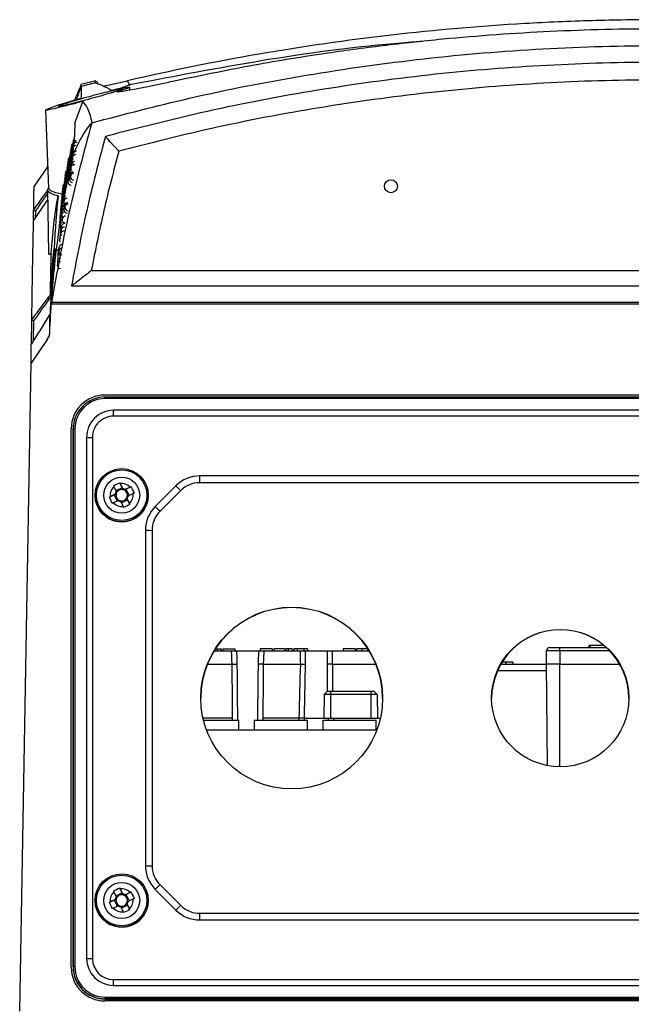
# Model space of a CAD drawing. Header units: millimetres. Extents: x 15336 to 16492, y 10123 to 11383.
# Tile 9 of 71: x 15921 to 16012, y 10389 to 10535. Entities that reach past the tile are written whole.
import ezdxf

# ---------------------------------------------------------------- set-up
doc = ezdxf.new("R2010")
doc.units = ezdxf.units.MM

msp = doc.modelspace()

# ---------------------------------------------------------------- linework, layer by layer
at = {"color": 7, "linetype": 'Continuous', "lineweight": 25}
for p, q in [((15930.03, 10525.3), (15929.98, 10525.19)), ((15932.25, 10525.98), (15930.02, 10525.42)), ((15930.08, 10525.18), (15932.04, 10525.7)), ((15932.27, 10525.89), (15932.04, 10525.7)), ((15932.61, 10525.51), (15932.42, 10525.92)), ((15937.23, 10525.01), (15937.22, 10524.98)), ((15937.22, 10524.98), (15937.23, 10524.62)), ((15937.29, 10524.63), (15937.28, 10525.05)), ((15929.11, 10519.71), (15930.31, 10522.92)), ((15924.79, 10521.66), (15925.2, 10510.05)), ((15925.09, 10513.21), (15923.08, 10510.33)), ((15925.05, 10509.88), (15925.21, 10500.29)), ((15922.99, 10505.38), (15923.01, 10506.8)), ((15923.28, 10506.65), (15923.26, 10505.62)), ((15926.16, 10501), (15926.65, 10500.8)), ((15925.84, 10497.47), (15925.69, 10494.25)), ((15931.57, 10497.79), (16100.61, 10497.79)), ((15928.63, 10495.52), (16103.55, 10495.52)), ((15925.63, 10492.87), (16106.55, 10492.87)), ((16106.52, 10493.03), (15925.66, 10493.03)), ((15922.67, 10486.92), (15922.73, 10490.48)), ((15923, 10490.32), (15922.95, 10487.37)), ((15925.04, 10487.58), (15922.62, 10484.03)), ((15925.04, 10487.58), (15925.39, 10488.1)), ((15920.94, 10387.8), (15922.62, 10484.03)), ((16098.59, 10479.31), (15933.59, 10479.31)), ((15933.64, 10478.78), (15933.64, 10479.02)), ((15933.64, 10479.02), (16098.54, 10479.02)), ((16098.54, 10478.78), (15933.64, 10478.78)), ((16097.3, 10477.04), (15934.88, 10477.04)), ((15934.88, 10476.16), (15934.88, 10477.04)), ((16097.3, 10476.16), (15934.88, 10476.16)), ((15928.59, 10394.31), (15928.59, 10474.31)), ((15928.89, 10474.27), (15928.87, 10474.25)), ((15928.87, 10474.25), (15928.87, 10394.36)), ((15928.89, 10394.38), (15928.89, 10474.27)), ((15929.14, 10474.27), (15929.14, 10394.39)), ((15930.88, 10473.03), (15930.88, 10395.63)), ((15931.74, 10473.02), (15931.74, 10395.62)), ((16084.5, 10467.3), (15947.68, 10467.3)), ((15947.68, 10466.28), (15947.68, 10467.3)), ((15934.93, 10465.71), (15935.28, 10464.98)), ((15936.14, 10465.53), (15935.22, 10465.1)), ((15935.8, 10466.28), (15936.14, 10465.53)), ((15936.21, 10465.41), (15935.87, 10466.15)), ((15936.14, 10465.53), (15936.27, 10465.26)), ((15936.49, 10465.18), (15936.76, 10465.31)), ((15937.35, 10465.61), (15936.62, 10465.27)), ((15937.48, 10465.67), (15936.76, 10465.31)), ((15937.19, 10464.4), (15936.76, 10465.31)), ((15944.14, 10465.83), (15941.07, 10462.76)), ((16084.5, 10466.28), (15947.68, 10466.28)), ((15932.14, 10464.43), (15932.14, 10464.42)), ((15934.26, 10464.16), (15934.98, 10464.47)), ((15935.13, 10464.57), (15934.4, 10464.23)), ((15934.98, 10464.47), (15935.26, 10464.6)), ((15934.98, 10464.47), (15935.41, 10463.56)), ((15936.84, 10464.03), (15936.97, 10463.75)), ((15937.25, 10463.2), (15936.91, 10463.93)), ((15937.05, 10464.33), (15937.78, 10464.68)), ((15940.04, 10464.42), (15940.04, 10464.43)), ((15944.85, 10465.11), (15941.78, 10462.04)), ((15934.83, 10463.3), (15935.57, 10463.64)), ((15935.97, 10463.49), (15936.31, 10462.76)), ((15936.05, 10463.32), (15936.97, 10463.75)), ((15937.31, 10463.06), (15936.97, 10463.75)), ((15939.61, 10459.23), (15939.61, 10409.41)), ((15940.61, 10459.21), (15940.61, 10409.4)), ((16005.5, 10442.11), (16005.49, 10441.81)), ((16005.69, 10442.11), (16005.5, 10442.11)), ((16005.69, 10442.11), (16005.69, 10441.81)), ((16007.73, 10442.11), (16005.69, 10442.11)), ((15949.84, 10441.31), (15952.41, 10441.31)), ((15949.91, 10441.42), (15949.91, 10441.31)), ((15950.03, 10441.61), (15950.27, 10441.61)), ((15950.27, 10441.61), (15950.27, 10441.31)), ((15950.27, 10441.61), (15950.88, 10441.61)), ((15950.88, 10441.61), (15950.88, 10441.31)), ((15951.13, 10441.61), (15951.13, 10441.31)), ((15951.13, 10441.61), (15952.9, 10441.61)), ((15952.9, 10441.61), (15952.9, 10441.31)), ((15953.15, 10441.31), (15956.46, 10441.31)), ((15956.68, 10441.61), (15956.68, 10441.31)), ((15958.44, 10441.61), (15956.68, 10441.61)), ((15957.2, 10441.31), (15962.61, 10441.31)), ((15958.44, 10441.61), (15958.44, 10441.31)), ((15958.67, 10441.61), (15958.67, 10441.31)), ((15960.3, 10441.61), (15958.67, 10441.61)), ((15960.3, 10441.61), (15960.3, 10441.31)), ((15960.45, 10441.61), (15960.45, 10441.31)), ((15960.81, 10441.61), (15960.45, 10441.61)), ((15960.81, 10441.61), (15960.81, 10441.31)), ((15961.42, 10441.61), (15960.81, 10441.61)), ((15961.42, 10441.61), (15961.42, 10441.31)), ((15961.68, 10441.61), (15961.68, 10441.31)), ((15962.16, 10441.61), (15961.68, 10441.61)), ((15963.15, 10441.61), (15962.16, 10441.61)), ((15962.16, 10441.61), (15962.16, 10441.31)), ((15963.15, 10441.61), (15963.15, 10441.31)), ((15963.67, 10441.61), (15963.15, 10441.61)), ((15963.35, 10441.31), (15963.35, 10439.3)), ((15963.35, 10441.31), (15966.66, 10441.31)), ((15963.67, 10441.61), (15963.67, 10441.31)), ((15966.66, 10439.32), (15966.66, 10441.31)), ((15967.4, 10441.31), (15972.84, 10441.31)), ((15968.99, 10441.61), (15968.99, 10441.31)), ((15970.75, 10441.61), (15968.99, 10441.61)), ((15970.75, 10441.61), (15970.75, 10441.31)), ((15970.97, 10441.61), (15970.97, 10441.31)), ((15971.78, 10441.61), (15971.78, 10441.31)), ((15972.61, 10441.61), (15972.61, 10441.31)), ((15999.19, 10439.31), (15999.19, 10441.31)), ((16001.19, 10441.31), (15999.19, 10441.31)), ((15999.69, 10441.81), (16001.19, 10441.81)), ((16001.19, 10441.31), (16001.19, 10441.81)), ((16001.19, 10441.81), (16008.08, 10441.81)), ((16001.19, 10441.31), (16001.19, 10439.31)), ((16008.59, 10441.31), (16001.19, 10441.31)), ((15948.83, 10439.31), (15952.49, 10439.31)), ((15957.12, 10439.31), (15962.62, 10439.31)), ((15966.68, 10435.31), (15966.66, 10439.32)), ((15967.39, 10439.31), (15967.4, 10435.31)), ((15967.39, 10439.31), (15973.85, 10439.31)), ((15992.39, 10439.31), (15999.19, 10439.31)), ((15993.16, 10439.61), (15992.75, 10439.61)), ((15993.16, 10439.61), (15993.16, 10439.31)), ((15994.2, 10439.61), (15994.2, 10439.31)), ((16001.19, 10439.31), (15999.19, 10439.31)), ((15999.32, 10424.29), (15999.19, 10439.31)), ((16001.19, 10439.31), (16010.09, 10439.31)), ((16001.19, 10424.11), (16001.19, 10439.31)), ((15999.2, 10438.33), (15991.9, 10438.33)), ((15966.17, 10434.81), (15966.11, 10431.31)), ((15966.68, 10435.31), (15966.17, 10434.81)), ((15967.11, 10434.81), (15966.17, 10434.81)), ((15966.68, 10435.31), (15967.11, 10435.31)), ((15967.11, 10435.31), (15973.11, 10435.31)), ((15967.11, 10435.31), (15967.11, 10434.81)), ((15967.11, 10434.81), (15967.11, 10431.31)), ((15973.11, 10434.81), (15967.11, 10434.81)), ((15973.11, 10435.31), (15973.11, 10434.81)), ((15973.11, 10435.31), (15973.53, 10435.31)), ((15973.11, 10434.81), (15973.11, 10431.31)), ((15974.04, 10434.81), (15973.11, 10434.81)), ((15973.53, 10435.31), (15974.04, 10434.81)), ((15974.04, 10434.81), (15974.11, 10431.31)), ((15952.55, 10431.31), (15948.18, 10431.31)), ((15948.25, 10431.01), (15949.54, 10431.01)), ((15949.54, 10431.01), (15953.49, 10431.01)), ((15952.56, 10431.01), (15952.55, 10431.31)), ((15953.49, 10429.51), (15953.49, 10431.01)), ((15955.79, 10431.01), (15955.79, 10429.51)), ((15955.79, 10431.01), (15959.74, 10431.01)), ((15957.06, 10431.31), (15957.05, 10431.01)), ((15962.41, 10431.31), (15957.06, 10431.31)), ((15959.74, 10431.01), (15963.69, 10431.01)), ((15963.19, 10431.31), (15966.11, 10431.31)), ((15963.19, 10431.31), (15963.19, 10431.01)), ((15963.69, 10429.51), (15963.69, 10431.01)), ((15965.99, 10431.01), (15965.99, 10429.51)), ((15965.99, 10431.01), (15969.94, 10431.01)), ((15966.11, 10431.31), (15967.11, 10431.31)), ((15966.83, 10431.01), (15966.83, 10431.31)), ((15967.11, 10431.31), (15973.11, 10431.31)), ((15969.94, 10431.01), (15973.89, 10431.01)), ((15973.11, 10431.31), (15974.11, 10431.31)), ((15973.89, 10429.51), (15973.89, 10431.01)), ((15974.11, 10431.31), (15974.51, 10431.31)), ((15973.96, 10429.51), (15948.72, 10429.51)), ((15934.93, 10405.52), (15935.28, 10404.79)), ((15936.14, 10405.34), (15935.22, 10404.91)), ((15935.8, 10406.09), (15936.14, 10405.34)), ((15936.21, 10405.22), (15935.87, 10405.96)), ((15936.14, 10405.34), (15936.27, 10405.06)), ((15937.35, 10405.42), (15936.62, 10405.08)), ((15937.48, 10405.48), (15936.76, 10405.12)), ((15941.07, 10405.88), (15944.14, 10402.81)), ((15941.78, 10406.57), (15944.85, 10403.5)), ((15932.14, 10404.24), (15932.14, 10404.23)), ((15934.26, 10403.97), (15934.98, 10404.28)), ((15935.13, 10404.38), (15934.4, 10404.04)), ((15934.98, 10404.28), (15935.26, 10404.41)), ((15934.98, 10404.28), (15935.41, 10403.37)), ((15936.49, 10404.99), (15936.76, 10405.12)), ((15937.19, 10404.21), (15936.76, 10405.12)), ((15937.05, 10404.14), (15937.78, 10404.49)), ((15940.04, 10404.23), (15940.04, 10404.24)), ((15934.83, 10403.11), (15935.57, 10403.45)), ((15935.97, 10403.3), (15936.31, 10402.57)), ((15936.05, 10403.13), (15936.97, 10403.56)), ((15936.84, 10403.84), (15936.97, 10403.56)), ((15937.25, 10403.01), (15936.91, 10403.74)), ((15937.31, 10402.87), (15936.97, 10403.56)), ((15947.68, 10401.34), (15947.68, 10402.33)), ((15947.68, 10402.33), (16084.5, 10402.33)), ((15947.68, 10401.34), (16084.5, 10401.34)), ((15928.89, 10394.38), (15928.87, 10394.36)), ((15934.88, 10391.62), (15934.88, 10392.48)), ((15934.88, 10392.48), (16097.3, 10392.48)), ((15934.88, 10391.62), (16097.3, 10391.62)), ((16098.59, 10389.31), (15933.59, 10389.31)), ((15933.64, 10389.63), (15933.64, 10389.89)), ((15933.64, 10389.89), (16098.54, 10389.89)), ((16098.54, 10389.63), (15933.64, 10389.63)), ((15933.64, 10389.63), (15933.64, 10389.59)), ((15933.64, 10389.59), (16098.54, 10389.59))]:
    msp.add_line(p, q, dxfattribs=at)
at = {"color": 7, "linetype": 'Continuous', "lineweight": 25, "flags": 128}
for points in [[(15936.95, 10525.98), (15937.22, 10525.41), (15937.23, 10525.37)], [(15928.78, 10515.3), (15928.79, 10515.27), (15928.8, 10515.26)], [(15925.07, 10508.32), (15924.29, 10507.15), (15922.99, 10505.21), (15922.99, 10505.21), (15922.99, 10505.21)], [(15932.14, 10464.42), (15932.19, 10463.82), (15932.51, 10462.75)], [(15952.55, 10431.31), (15952.54, 10433.32), (15952.49, 10439.31), (15952.49, 10439.31)], [(15956.32, 10431.01), (15956.38, 10437.31), (15956.4, 10439.33)], [(15932.14, 10404.23), (15932.19, 10403.63), (15932.51, 10402.56)]]:
    msp.add_lwpolyline(points, dxfattribs=at)
at = {"color": 7, "linetype": 'Continuous', "lineweight": 25}
for centre, radius in [((15976.09, 10510.32), 0.965), ((15936.09, 10464.43), 3.95), ((15936.09, 10464.43), 3.75), ((15936.09, 10464.43), 2.67), ((15961.34, 10434.3), 13.5), ((16001.24, 10434.3), 10.2), ((15936.09, 10404.24), 3.95), ((15936.09, 10404.24), 3.75), ((15936.09, 10404.24), 2.67)]:
    msp.add_circle(centre, radius, dxfattribs=at)
for centre, radius, start, end in [((15929.1, 10516.21), 0.5, 124.249, 194.8873), ((15929.24, 10516.13), 0.5, 123.1923, 196.6995), ((15929.31, 10516.56), 0.5, 90, 196.1026), ((15929.39, 10516.98), 0.5, 136.3314, 195.5018), ((15929.42, 10516.35), 0.5, 90, 198.0262), ((15928.9, 10514.98), 0.5, 124.7189, 197.2136), ((15928.96, 10515.4), 0.5, 124.9113, 196.0518), ((15929.02, 10514.8), 0.5, 118.8541, 198.4684), ((15929.03, 10515.81), 0.5, 124.6749, 195.4713), ((15929.09, 10515.25), 0.5, 120.8342, 197.8823), ((15929.17, 10515.69), 0.5, 124.9052, 197.2927), ((15929.19, 10514.96), 0.5, 101.3178, 199.0363), ((15929.26, 10514.51), 0.5, 90, 201.8699), ((15929.34, 10515.01), 0.5, 90, 201.2687), ((15929.35, 10515.89), 0.5, 90, 187.1072), ((15928.51, 10513.4), 0.5, 126.5804, 197.1463), ((15928.57, 10513.81), 0.5, 125.9089, 196.5927), ((15928.63, 10514.21), 0.5, 125.466, 196.0364), ((15928.64, 10513.25), 0.5, 121.7857, 199.0379), ((15928.71, 10513.69), 0.5, 123.1873, 198.3412), ((15928.77, 10514.13), 0.5, 124.1239, 197.7735), ((15928.81, 10513.43), 0.5, 120.4969, 201.2355), ((15928.83, 10514.56), 0.5, 124.6817, 196.7722), ((15928.88, 10513.89), 0.5, 119.177, 199.6307), ((15928.95, 10514.35), 0.5, 117.8109, 199.0512), ((15928.97, 10513.51), 0.5, 150.1188, 201.5946), ((15929.04, 10514), 0.5, 122.7616, 199.9471), ((15929.1, 10513.49), 0.5, 90, 202.3204), ((15929.12, 10514.48), 0.5, 140.174, 200.4188), ((15929.18, 10514.01), 0.5, 133.7154, 263.2522), ((15928.16, 10511.81), 0.5, 127.4915, 197.6502), ((15928.2, 10512.21), 0.5, 127.0182, 197.1198), ((15928.29, 10511.69), 0.5, 124.5439, 199.3352), ((15928.34, 10512.13), 0.5, 125.4536, 198.7916), ((15928.4, 10512.56), 0.5, 125.9843, 198.2457), ((15928.46, 10512.98), 0.5, 126.2042, 197.6973), ((15928.46, 10511.89), 0.5, 120.6074, 200.5839), ((15928.52, 10512.35), 0.5, 119.2532, 200.0272), ((15928.58, 10512.8), 0.5, 119.8085, 199.468), ((15928.61, 10512), 0.5, 124.1923, 201.9191), ((15928.68, 10512.48), 0.5, 130.7291, 201.3512), ((15928.75, 10512.96), 0.5, 125.3856, 199.7667), ((15928.75, 10512.01), 0.5, 126.6027, 202.9654), ((15928.82, 10512.51), 0.5, 126.4499, 202.7582), ((15928.87, 10511.92), 0.5, 90, 204.8274), ((15928.89, 10513.01), 0.5, 125.1127, 165.9545), ((15928.95, 10512.45), 0.5, 128.6229, 204.2421), ((15928.97, 10511.74), 0.5, 90, 264.2509), ((15929.02, 10512.98), 0.5, 90, 203.6538), ((15928.01, 10510.56), 0.5, 127.6837, 199.2294), ((15928.06, 10510.98), 0.5, 127.8605, 198.7049), ((15928.11, 10511.4), 0.5, 127.7828, 198.1785), ((15928.13, 10510.35), 0.5, 120.8356, 200.9526), ((15928.18, 10510.8), 0.5, 121.2052, 200.4156), ((15928.24, 10511.25), 0.5, 123.1663, 199.8765), ((15928.28, 10510.48), 0.5, 132.7832, 202.2392), ((15928.34, 10510.96), 0.5, 124.3574, 200.6108), ((15928.4, 10511.43), 0.5, 121.9403, 202.0519), ((15928.55, 10511.51), 0.5, 146.2097, 203.108), ((15928.61, 10510.98), 0.5, 90, 264.7349), ((15928.68, 10511.49), 0.5, 128.1116, 203.9104), ((15928.8, 10511.39), 0.5, 130.1028, 264.4708), ((15927.7, 10508.98), 0.5, 129.9122, 199.6503), ((15927.74, 10509.4), 0.5, 129.7759, 199.1468), ((15927.78, 10509.81), 0.5, 129.4325, 198.642), ((15927.82, 10508.8), 0.5, 123.0787, 202.2118), ((15927.83, 10510.21), 0.5, 128.9134, 198.1359), ((15927.87, 10509.25), 0.5, 125.0038, 200.7922), ((15927.91, 10509.69), 0.5, 126.3365, 200.273), ((15927.96, 10510.13), 0.5, 127.199, 199.7521), ((15927.97, 10508.96), 0.5, 130.4786, 201.5794), ((15928.02, 10509.43), 0.5, 124.1735, 202.9902), ((15928.08, 10509.89), 0.5, 122.2027, 201.4875), ((15928.17, 10509.51), 0.5, 154.3243, 202.9027), ((15928.22, 10510), 0.5, 126.2704, 195.946), ((15927.58, 10507.69), 0.5, 128.5973, 201.1531), ((15927.62, 10508.13), 0.5, 129.3858, 200.6534), ((15927.66, 10508.56), 0.5, 129.8002, 200.1524), ((15927.69, 10507.43), 0.5, 125.2598, 202.8536), ((15927.73, 10507.89), 0.5, 123.9269, 202.3404), ((15927.78, 10508.35), 0.5, 122.5557, 201.8258), ((15927.82, 10507.51), 0.5, 152.198, 204.135), ((15927.87, 10508), 0.5, 127.2725, 198.8217), ((15927.92, 10508.48), 0.5, 135.1459, 203.0811), ((15928, 10508.01), 0.5, 90, 223.7507), ((15928.05, 10508.51), 0.5, 128.9254, 204.4159), ((15928.05, 10507.39), 0.5, 90, 207.271), ((15927.42, 10505.89), 0.5, 125.7886, 203.1414), ((15927.46, 10506.35), 0.5, 124.4103, 202.6458), ((15927.5, 10506.8), 0.5, 125.4792, 202.1493), ((15927.54, 10507.25), 0.5, 127.3383, 201.6518), ((15927.55, 10506), 0.5, 147.8789, 204.3854), ((15927.6, 10506.48), 0.5, 127.8161, 203.4579), ((15927.64, 10506.96), 0.5, 131.0779, 202.6839), ((15927.67, 10506.01), 0.5, 90, 223.9668), ((15927.72, 10506.51), 0.5, 115.0166, 205.1828), ((15927.77, 10507.01), 0.5, 114.9016, 204.6596), ((15928, 10506.84), 0.5, 133.567, 266.5412), ((15928.15, 10507.18), 0.5, 90, 266.2698), ((15927.31, 10504.48), 0.5, 129.7167, 204.6229), ((15927.35, 10504.96), 0.5, 128.4404, 204.1299), ((15927.39, 10505.43), 0.5, 131.1245, 203.6361), ((15927.43, 10504.51), 0.5, 117.7489, 222.4867), ((15927.47, 10505.01), 0.5, 117.5445, 205.4009), ((15927.51, 10505.51), 0.5, 130.2326, 204.8937), ((15927.63, 10504.3), 0.5, 90, 208.687), ((15927.73, 10505.39), 0.5, 90, 267.2397), ((15927.27, 10504), 0.5, 130.9613, 184.3296), ((15927.44, 10503.39), 0.5, 136.4076, 208.2961), ((15927.49, 10503.92), 0.5, 135.5653, 207.7799), ((15927.53, 10503.18), 0.5, 90, 209.7422), ((15927.58, 10503.74), 0.5, 90, 209.2151), ((15927.36, 10502.3), 0.5, 137.9264, 209.3259), ((15927.4, 10502.84), 0.5, 137.1965, 208.8114), ((15927.11, 10500.3), 0.5, 140.1163, 209.9297), ((15927.15, 10500.84), 0.5, 139.3224, 209.4288), ((15927.23, 10500.62), 0.5, 90, 269.0446), ((15927.27, 10501.18), 0.5, 90, 210.3531), ((15927.01, 10498.62), 0.5, 90, 269.8987), ((15927.04, 10499.18), 0.5, 90, 210.9305), ((15927.08, 10499.74), 0.5, 107.4655, 210.4302), ((15925.49, 10493.69), 0.304, 166.904, 222.2242), ((15933.59, 10474.31), 5, 90, 180), ((15933.64, 10474.25), 4.77, 89.9956, 179.9956), ((15933.64, 10474.27), 4.75, 89.9956, 179.9956), ((15933.64, 10474.27), 4.5, 89.9956, 179.9956), ((15934.88, 10473.03), 4.01, 89.9956, 179.9956), ((15934.88, 10473.02), 3.14, 89.9956, 179.9956), ((15929.08, 10470.54), 3.73, 89.0632, 92.9019), ((15931.65, 10506.64), 33.62, 268.6847, 270.1607), ((15947.68, 10462.3), 5, 89.9992, 134.9946), ((15936.09, 10464.45), 1.71, 132.619, 187.5284), ((15936.09, 10464.45), 1.71, 42.6306, 97.528), ((15936.09, 10464.45), 0.969, 57.1731, 82.9855), ((15959.66, 10480.27), 21.2, 222.9375, 225.6742), ((15947.68, 10462.28), 4, 89.9992, 134.9946), ((15936.09, 10464.42), 3.95, 205.0803, 359.9924), ((15936.09, 10464.45), 0.969, 147.1645, 172.9829), ((15936.09, 10464.42), 0.851, 167.8355, 242.3242), ((15936.09, 10464.42), 0.851, 152.3139, 167.8335), ((15936.09, 10464.42), 0.851, 77.8353, 152.311), ((15936.09, 10464.42), 0.851, 257.8353, 332.311), ((15936.09, 10464.42), 0.851, 62.3213, 77.8373), ((15936.09, 10464.42), 0.851, 347.8355, 62.3242), ((15936.09, 10464.42), 0.851, 332.3139, 347.8335), ((15936.09, 10464.45), 0.969, 327.1645, 352.9829), ((15936.09, 10464.45), 1.71, 312.619, 7.5284), ((15936.09, 10464.45), 1.71, 222.6306, 277.528), ((15936.09, 10464.45), 0.969, 237.1731, 262.9855), ((15936.09, 10464.42), 0.851, 242.3213, 257.8373), ((15944.61, 10459.23), 5, 134.9946, 179.9992), ((15956.59, 10477.2), 21.2, 222.9375, 225.6742), ((15944.61, 10459.21), 4, 134.9946, 179.9992), ((15940.36, 10473.55), 14.34, 267.0017, 270.9986), ((15961.34, 10434.24), 13.5, 0.0065, 179.9935), ((16001.24, 10434.24), 10.2, 0.0065, 179.9935), ((15999.69, 10441.31), 0.5, 90, 180), ((15944.61, 10409.41), 5, 180.0008, 225.0054), ((15940.36, 10423.73), 14.34, 267.0017, 270.9986), ((15944.61, 10409.4), 4, 180.0008, 225.0054), ((15936.09, 10404.26), 1.71, 132.619, 187.5284), ((15936.09, 10404.26), 1.71, 42.6306, 97.528), ((15927.92, 10420.08), 19.35, 312.8176, 315.7417), ((15936.09, 10404.23), 3.95, 205.0803, 359.9924), ((15936.09, 10404.26), 0.969, 147.1645, 172.9829), ((15936.09, 10404.23), 0.851, 167.8355, 242.3242), ((15936.09, 10404.23), 0.851, 152.3139, 167.8335), ((15936.09, 10404.23), 0.851, 77.8353, 152.311), ((15936.09, 10404.26), 0.969, 57.1731, 82.9855), ((15936.09, 10404.23), 0.851, 62.3213, 77.8373), ((15936.09, 10404.23), 0.851, 347.8355, 62.3242), ((15936.09, 10404.23), 0.851, 332.3139, 347.8335), ((15936.09, 10404.26), 0.969, 327.1645, 352.9829), ((15936.09, 10404.26), 1.71, 312.619, 7.5284), ((15936.09, 10404.26), 1.71, 222.6306, 277.528), ((15936.09, 10404.26), 0.969, 237.1731, 262.9855), ((15936.09, 10404.23), 0.851, 242.3213, 257.8373), ((15936.09, 10404.23), 0.851, 257.8353, 332.311), ((15930.99, 10417.01), 19.35, 312.8176, 315.7417), ((15947.68, 10406.34), 5, 225.0054, 270.0008), ((15947.68, 10406.33), 4, 225.0054, 270.0008), ((15934.88, 10395.63), 4.01, 180.0044, 270.0044), ((15931.65, 10429.24), 33.62, 268.6847, 270.1607), ((15934.88, 10395.62), 3.14, 180.0044, 270.0044), ((15933.59, 10394.31), 5, 180, 270), ((15933.64, 10394.36), 4.77, 180.0044, 270.0044), ((15929.08, 10390.65), 3.73, 89.0632, 92.9019), ((15933.64, 10394.38), 4.75, 180.0044, 270.0044), ((15933.64, 10394.39), 4.5, 180.0044, 270.0044)]:
    msp.add_arc(centre, radius, start, end, dxfattribs=at)
for centre, major_axis, start_param, end_param in [((15965.01, 10485.24), (0, 164.23), 1.841541, 1.854203), ((15965.01, 10485.24), (0, 164.23), 4.428983, 4.441644), ((15965.01, 10143.83), (0, 334.93), 0.490252, 0.538691), ((15965.01, 10143.83), (0, 334.93), 0.538691, 0.538792), ((15965.01, 10398.72), (0, 174.89), 1.383255, 1.385102), ((15965.01, 10398.72), (0, 174.89), 4.898083, 4.899829)]:
    msp.add_ellipse(centre, major_axis=major_axis, ratio=0.015117, start_param=start_param, end_param=end_param, dxfattribs=at)
for points, knots in [([(16095.23, 10525.98), (16082.29, 10528.99), (16069.18, 10531.26), (16052.6, 10533.16), (16049.28, 10533.5), (16042.63, 10534.06), (16039.31, 10534.3), (16029.32, 10534.87), (16022.66, 10535.06), (16012.64, 10535.05), (16009.3, 10535.01), (16002.62, 10534.81), (15999.29, 10534.67), (15989.32, 10534.09), (15982.71, 10533.52), (15962.94, 10531.25), (15949.89, 10528.99), (15936.95, 10525.98)], [0, 0, 0, 0, 0.25, 0.25, 0.3125, 0.3125, 0.375, 0.375, 0.5, 0.5, 0.5625, 0.5625, 0.625, 0.625, 0.75, 0.75, 1, 1, 1, 1]), ([(15944.14, 10526.03), (15947.77, 10526.78), (15955.03, 10528.28), (15965.31, 10529.97), (15974.88, 10531.27), (15986.08, 10532.49), (15999.77, 10533.47), (16015.11, 10533.85), (16029.62, 10533.56), (16043.24, 10532.75), (16055.8, 10531.48), (16067.3, 10529.9), (16077.76, 10528.16), (16084.61, 10526.74), (16088.04, 10526.03)], [0, 0, 0, 0, 0.077845, 0.155581, 0.21674, 0.278101, 0.38828, 0.498921, 0.592598, 0.685919, 0.779331, 0.852932, 0.926551, 1, 1, 1, 1]), ([(15931.63, 10519.74), (15936.46, 10521.01), (15946.98, 10523.76), (15963.46, 10526.96), (15980.98, 10529.42), (15998.62, 10530.89), (16016.41, 10531.38), (16034.29, 10530.86), (16052.21, 10529.32), (16069.26, 10526.86), (16085.39, 10523.71), (16095.5, 10521.07), (16100.55, 10519.74)], [0, 0, 0, 0, 0.087478, 0.190844, 0.294372, 0.3979, 0.501266, 0.606402, 0.711624, 0.816761, 0.90838, 1, 1, 1, 1]), ([(15937.62, 10525.49), (15944.08, 10526.72), (15956.98, 10529.18), (15971.4, 10531.18), (15979.34, 10531.76), (15980.73, 10531.87)], [0, 0, 0, 0, 0.453347, 0.904172, 1, 1, 1, 1]), ([(16098.52, 10517.72), (16093.12, 10519.1), (16082.33, 10521.86), (16065.89, 10524.89), (16049.32, 10527.11), (16032.65, 10528.44), (16015.96, 10528.87), (15999.28, 10528.42), (15982.67, 10527.09), (15966.17, 10524.87), (15949.79, 10521.84), (15939.04, 10519.09), (15933.66, 10517.72)], [0, 0, 0, 0, 0.100195, 0.200323, 0.300578, 0.400706, 0.500905, 0.600775, 0.70057, 0.800462, 0.900199, 1, 1, 1, 1]), ([(15930.04, 10525.17), (15930.04, 10525.24), (15930.04, 10525.4), (15930.04, 10525.37), (15930.04, 10525.36)], [0, 0, 0, 0, 0.442735, 1, 1, 1, 1]), ([(15932.04, 10525.7), (15932.4, 10525.6), (15933.11, 10525.4), (15934.1, 10524.84), (15934.6, 10524.56)], [0, 0, 0, 0, 0.499952, 1, 1, 1, 1]), ([(15933.39, 10525.2), (15933.56, 10525.23), (15933.97, 10525.31), (15935.15, 10525.57), (15936.25, 10525.82), (15936.85, 10525.96), (15936.95, 10525.98)], [0, 0, 0, 0, 0.2499931, 0.6039129, 0.9335072, 1, 1, 1, 1]), ([(15934.5, 10524.61), (15934.87, 10524.67), (15935.66, 10524.81), (15936.68, 10525.17), (15937.23, 10525.37)], [0, 0, 0, 0, 0.460635, 1, 1, 1, 1]), ([(15935.41, 10524.36), (15935.46, 10524.36), (15935.69, 10524.38), (15936.24, 10524.45), (15937.25, 10524.61), (15938.56, 10524.86), (15940.18, 10525.18), (15942.05, 10525.57), (15943.44, 10525.87), (15944.14, 10526.03)], [0, 0, 0, 0, 0.041925, 0.201201, 0.361567, 0.521667, 0.680825, 0.839859, 1, 1, 1, 1]), ([(16096.52, 10515.55), (16091.27, 10516.87), (16080.77, 10519.51), (16064.77, 10522.42), (16048.62, 10524.55), (16032.35, 10525.83), (16016.05, 10526.25), (15999.78, 10525.82), (15983.57, 10524.55), (15967.45, 10522.42), (15951.44, 10519.52), (15940.92, 10516.87), (15935.66, 10515.55)], [0, 0, 0, 0, 0.099829, 0.199607, 0.299759, 0.400031, 0.500377, 0.600255, 0.700059, 0.80006, 0.900007, 1, 1, 1, 1]), ([(15937.23, 10525.37), (15937.27, 10525.39), (15937.36, 10525.42), (15937.49, 10525.46), (15937.57, 10525.48), (15937.62, 10525.49)], [0, 0, 0, 0, 0.338607, 0.671471, 1, 1, 1, 1]), ([(15926.69, 10522.2), (15926.76, 10522.24), (15926.9, 10522.32), (15927.71, 10522.61), (15928.9, 10522.99), (15930.41, 10523.43), (15932.08, 10523.89), (15933.68, 10524.29), (15935, 10524.59), (15935.8, 10524.74), (15936.01, 10524.76), (15936.09, 10524.77)], [0, 0, 0, 0, 0.109106, 0.219806, 0.334304, 0.453163, 0.574972, 0.696873, 0.81601, 0.931035, 1, 1, 1, 1]), ([(15936.12, 10524.73), (15936.13, 10524.73), (15936.18, 10524.71), (15935.73, 10524.55), (15934.83, 10524.26), (15933.51, 10523.88), (15931.94, 10523.44), (15930.28, 10522.99), (15928.74, 10522.59), (15927.54, 10522.31), (15926.81, 10522.16), (15926.75, 10522.19), (15926.72, 10522.2)], [0, 0, 0, 0, 0.038868, 0.142108, 0.246927, 0.354914, 0.466326, 0.580077, 0.693852, 0.804986, 0.911934, 1, 1, 1, 1]), ([(15929.97, 10525.17), (15929.9, 10525.02), (15929.68, 10524.55), (15929.38, 10523.85), (15929.16, 10523.33), (15929.07, 10523.11)], [0, 0, 0, 0, 0.203584, 0.652278, 1, 1, 1, 1]), ([(15930.08, 10525.18), (15930.07, 10525.15), (15929.8, 10524.49), (15929.57, 10523.82), (15929.36, 10523.19)], [0, 0, 0, 0, 0.058379, 1, 1, 1, 1]), ([(15930.08, 10525.18), (15930.08, 10524.99), (15930.07, 10524.6), (15930.05, 10523.79), (15930.04, 10523.39)], [0, 0, 0, 0, 0.499957, 1, 1, 1, 1]), ([(15934.6, 10524.56), (15934.93, 10524.63), (15935.56, 10524.78), (15936.3, 10524.92), (15936.63, 10524.98), (15936.8, 10525.01)], [0, 0, 0, 0, 0.363614, 0.676402, 1, 1, 1, 1]), ([(15937.22, 10524.98), (15937.14, 10524.94), (15936.99, 10524.87), (15936.43, 10524.67), (15935.81, 10524.48), (15935.41, 10524.36)], [0, 0, 0, 0, 0.3077924, 0.560105, 1, 1, 1, 1]), ([(15936.8, 10525.01), (15936.9, 10525.02), (15937.1, 10525.05), (15937.19, 10525.05), (15937.24, 10525.05)], [0, 0, 0, 0, 0.4999993, 1, 1, 1, 1]), ([(15930.31, 10522.92), (15929.73, 10522.77), (15928.43, 10522.42), (15926.69, 10521.98), (15925.37, 10521.68), (15924.73, 10521.59), (15924.81, 10521.7), (15925.54, 10522), (15926.87, 10522.45), (15928.46, 10522.94), (15929.59, 10523.26), (15930.04, 10523.39)], [0, 0, 0, 0, 0.100183, 0.224394, 0.344765, 0.460526, 0.57329, 0.686069, 0.801742, 0.921862, 1, 1, 1, 1]), ([(15930.31, 10522.92), (15930.55, 10522.59), (15930.97, 10522.01), (15931.42, 10520.92), (15931.57, 10520.13), (15931.63, 10519.74)], [0, 0, 0, 0, 0.405382, 0.706155, 1, 1, 1, 1]), ([(15931.63, 10519.74), (15930.46, 10515.35), (15928.1, 10506.52), (15926.47, 10497.54), (15925.66, 10493.03)], [0, 0, 0, 0, 0.498668, 1, 1, 1, 1]), ([(15928.71, 10514.6), (15929.07, 10515.44), (15929.8, 10517.14), (15930.92, 10518.82), (15931.58, 10519.67), (15931.63, 10519.74)], [0, 0, 0, 0, 0.474593, 0.956165, 1, 1, 1, 1]), ([(15929.11, 10519.71), (15929.11, 10519.05), (15929.11, 10517.71), (15928.85, 10515.64), (15928.71, 10514.6)], [0, 0, 0, 0, 0.499933, 1, 1, 1, 1]), ([(15933.66, 10517.72), (15932.7, 10514.05), (15930.76, 10506.71), (15929.34, 10499.25), (15928.63, 10495.52)], [0, 0, 0, 0, 0.5000317, 1, 1, 1, 1]), ([(15933.66, 10517.72), (15933.68, 10517.7), (15933.75, 10517.6), (15934.04, 10517.27), (15934.33, 10516.95), (15934.51, 10516.76), (15934.51, 10516.76), (15934.54, 10516.73), (15934.71, 10516.55), (15934.98, 10516.26), (15935.34, 10515.88), (15935.55, 10515.66), (15935.66, 10515.55)], [0, 0, 0, 0, 0.054667, 0.250576, 0.500566, 0.500875, 0.503203, 0.509581, 0.533516, 0.748609, 0.874157, 1, 1, 1, 1]), ([(15935.66, 10515.55), (15934.89, 10512.61), (15933.36, 10506.73), (15932.17, 10500.77), (15931.57, 10497.79)], [0, 0, 0, 0, 0.500021, 1, 1, 1, 1]), ([(15928.71, 10514.6), (15928.37, 10512.96), (15927.67, 10509.69), (15926.83, 10504.58), (15926.14, 10499.38), (15925.84, 10495.88), (15925.69, 10494.13)], [0, 0, 0, 0, 0.250281, 0.500032, 0.750265, 1, 1, 1, 1]), ([(15923.01, 10506.8), (15923.45, 10507.4), (15924.14, 10508.37), (15924.8, 10509.28), (15925.05, 10509.62)], [0, 0, 0, 0, 0.618787, 1, 1, 1, 1]), ([(15923.02, 10506.96), (15923.03, 10507.52), (15923.05, 10508.56), (15923.06, 10509.53), (15923.07, 10510.1), (15923.08, 10510.35), (15923.08, 10510.32), (15923.08, 10510.32)], [0, 0, 0, 0, 0.28429, 0.518331, 0.752372, 0.986674, 1, 1, 1, 1]), ([(15925.06, 10509.23), (15924.84, 10508.92), (15924.27, 10508.09), (15923.66, 10507.21), (15923.28, 10506.65)], [0, 0, 0, 0, 0.369738, 1, 1, 1, 1]), ([(15925.23, 10510.08), (15925.15, 10510), (15924.89, 10509.72), (15925.44, 10509.3), (15926.29, 10509.01), (15926.63, 10508.9)], [0, 0, 0, 0, 0.2079853, 0.6888581, 1, 1, 1, 1]), ([(15925.26, 10510.05), (15925.28, 10509.96), (15925.33, 10509.73), (15926.07, 10509.43), (15926.93, 10509.27), (15927.28, 10509.21)], [0, 0, 0, 0, 0.310419, 0.714153, 1, 1, 1, 1]), ([(15925.62, 10500.42), (15925.72, 10501.84), (15925.85, 10503.26), (15926.18, 10506.08), (15926.39, 10507.49), (15926.63, 10508.9)], [0, 0, 0, 0, 0.5, 0.5, 1, 1, 1, 1]), ([(15923.01, 10506.8), (15923.01, 10506.79), (15923.04, 10506.77), (15923.13, 10506.71), (15923.2, 10506.68), (15923.28, 10506.65)], [0, 0, 0, 0, 0.5, 0.5, 1, 1, 1, 1]), ([(15925.62, 10500.42), (15925.48, 10500.29), (15925.24, 10500.08), (15925.25, 10500.23), (15925.26, 10500.29)], [0, 0, 0, 0, 0.607012, 1, 1, 1, 1]), ([(15926.16, 10501), (15926.04, 10499.86), (15925.91, 10498.68), (15925.85, 10497.5), (15925.84, 10497.47)], [0, 0, 0, 0, 0.973553, 1, 1, 1, 1]), ([(15931.57, 10497.79), (15931.29, 10497.56), (15930.72, 10497.1), (15929.94, 10496.49), (15929.32, 10496.02), (15928.92, 10495.72), (15928.72, 10495.57), (15928.65, 10495.54), (15928.63, 10495.52)], [0, 0, 0, 0, 0.250656, 0.499069, 0.748738, 0.87409, 0.947897, 1, 1, 1, 1]), ([(15922.73, 10490.48), (15923.15, 10491.05), (15923.57, 10491.61), (15924.39, 10492.71), (15924.8, 10493.25), (15925.19, 10493.76)], [0, 0, 0, 0, 0.5, 0.5, 1, 1, 1, 1]), ([(15925.19, 10493.76), (15925.25, 10493.84), (15925.31, 10493.91), (15925.37, 10493.99), (15925.42, 10494.05), (15925.46, 10494.1), (15925.5, 10494.16)], [0, 0, 0, 0, 0.0003377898, 0.0003377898, 0.0003377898, 0.0005829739, 0.0005829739, 0.0005829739, 0.0005829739]), ([(15925.59, 10493.92), (15925.54, 10493.85), (15925.43, 10493.71), (15925.32, 10493.56), (15925.26, 10493.48)], [0, 0, 0, 0, 0.467081, 1, 1, 1, 1]), ([(15925.66, 10493.03), (15925.67, 10493.33), (15925.68, 10493.7), (15925.69, 10494.06), (15925.69, 10494.13)], [0, 0, 0, 0, 0.813408, 1, 1, 1, 1]), ([(15925.64, 10493.02), (15925.64, 10493.01), (15925.64, 10492.96), (15925.64, 10492.91), (15925.63, 10492.87)], [0, 0, 0, 0, 0.195861, 1, 1, 1, 1]), ([(15922.73, 10490.48), (15922.73, 10490.46), (15922.76, 10490.44), (15922.86, 10490.39), (15922.92, 10490.35), (15923, 10490.32)], [0, 0, 0, 0, 0.5, 0.5, 1, 1, 1, 1]), ([(15925.45, 10491.34), (15925.42, 10491.3), (15925.4, 10491.25), (15925.37, 10491.21), (15925.31, 10491.11), (15925.25, 10491.02), (15925.19, 10490.92)], [0, 0, 0, 0, 0.000173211, 0.000173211, 0.000173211, 0.0005462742, 0.0005462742, 0.0005462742, 0.0005462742]), ([(15925.39, 10488.1), (15925.4, 10488.65), (15925.41, 10489.2), (15925.43, 10490.29), (15925.44, 10490.82), (15925.45, 10491.34)], [0, 0, 0, 0, 0.5, 0.5, 1, 1, 1, 1]), ([(15922.62, 10484.03), (15922.62, 10484.28), (15922.63, 10484.77), (15922.64, 10485.5), (15922.66, 10486.22), (15922.66, 10486.69), (15922.67, 10486.92)], [0, 0, 0, 0, 0.250001, 0.4999999, 0.7499988, 1, 1, 1, 1]), ([(15952.49, 10439.31), (15952.48, 10439.64), (15952.47, 10439.97), (15952.45, 10440.3), (15952.44, 10440.64), (15952.43, 10440.97), (15952.41, 10441.31)], [0, 0, 0, 0, 0.000984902, 0.000984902, 0.000984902, 0.002001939, 0.002001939, 0.002001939, 0.002001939]), ([(15952.41, 10441.31), (15952.55, 10441.31), (15952.69, 10441.31), (15952.94, 10441.31), (15953.06, 10441.31), (15953.15, 10441.31)], [0, 0, 0, 0, 0.5, 0.5, 1, 1, 1, 1]), ([(15953.15, 10441.31), (15953.16, 10440.99), (15953.17, 10440.66), (15953.18, 10440.33), (15953.19, 10440), (15953.2, 10439.66), (15953.21, 10439.33)], [0, 0, 0, 0, 0.000981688, 0.000981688, 0.000981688, 0.001983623, 0.001983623, 0.001983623, 0.001983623]), ([(15956.4, 10439.33), (15956.41, 10439.66), (15956.42, 10440), (15956.43, 10440.33), (15956.44, 10440.66), (15956.45, 10440.99), (15956.46, 10441.31)], [0, 0, 0, 0, 0.001001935, 0.001001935, 0.001001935, 0.001983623, 0.001983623, 0.001983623, 0.001983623]), ([(15956.46, 10441.31), (15956.56, 10441.31), (15956.67, 10441.31), (15956.92, 10441.31), (15957.06, 10441.31), (15957.2, 10441.31)], [0, 0, 0, 0, 0.5, 0.5, 1, 1, 1, 1]), ([(15957.2, 10441.31), (15957.19, 10440.97), (15957.17, 10440.64), (15957.16, 10440.3), (15957.14, 10439.97), (15957.13, 10439.64), (15957.12, 10439.31)], [0, 0, 0, 0, 0.001017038, 0.001017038, 0.001017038, 0.002001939, 0.002001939, 0.002001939, 0.002001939]), ([(15962.61, 10441.31), (15962.75, 10441.31), (15962.89, 10441.31), (15963.14, 10441.31), (15963.26, 10441.31), (15963.35, 10441.31)], [0, 0, 0, 0, 0.5, 0.5, 1, 1, 1, 1]), ([(15966.66, 10441.31), (15966.76, 10441.31), (15966.87, 10441.31), (15967.12, 10441.31), (15967.26, 10441.31), (15967.4, 10441.31)], [0, 0, 0, 0, 0.5, 0.5, 1, 1, 1, 1]), ([(15971.78, 10441.61), (15971.75, 10441.61), (15971.7, 10441.61), (15971.62, 10441.61), (15971.55, 10441.61), (15971.48, 10441.61), (15971.41, 10441.61), (15971.34, 10441.61), (15971.28, 10441.61), (15971.23, 10441.61), (15971.18, 10441.61), (15971.13, 10441.61), (15971.09, 10441.61), (15971.05, 10441.61), (15971.02, 10441.61), (15971, 10441.61), (15970.98, 10441.61), (15970.98, 10441.61), (15970.97, 10441.61)], [0, 0, 0, 0, 0.0673455, 0.1322824, 0.1952048, 0.2567077, 0.3172117, 0.3772858, 0.4378685, 0.4990881, 0.5604009, 0.6212069, 0.68167, 0.7426314, 0.8044372, 0.8676393, 0.9324422, 1, 1, 1, 1]), ([(15972.61, 10441.61), (15972.61, 10441.61), (15972.61, 10441.61), (15972.59, 10441.61), (15972.58, 10441.61), (15972.55, 10441.61), (15972.52, 10441.61), (15972.48, 10441.61), (15972.43, 10441.61), (15972.37, 10441.61), (15972.31, 10441.61), (15972.25, 10441.61), (15972.18, 10441.61), (15972.11, 10441.61), (15972.03, 10441.61), (15971.95, 10441.61), (15971.87, 10441.61), (15971.81, 10441.61), (15971.78, 10441.61)], [0, 0, 0, 0, 0.0629075, 0.1240621, 0.1839778, 0.2432434, 0.3028139, 0.363021, 0.4246933, 0.4884396, 0.5525805, 0.6148866, 0.6773955, 0.7393206, 0.8021921, 0.8657715, 0.9319587, 1, 1, 1, 1]), ([(15952.49, 10439.31), (15952.63, 10439.32), (15952.76, 10439.32), (15952.95, 10439.32), (15953, 10439.33), (15953.11, 10439.33), (15953.17, 10439.33), (15953.21, 10439.33)], [0, 0, 0, 0, 0.5, 0.5, 0.75, 0.75, 1, 1, 1, 1]), ([(15953.21, 10439.33), (15953.22, 10438.66), (15953.24, 10435.89), (15953.27, 10433.12), (15953.29, 10431.01)], [0, 0, 0, 0, 0.2404185, 1, 1, 1, 1]), ([(15957.12, 10439.31), (15956.98, 10439.32), (15956.85, 10439.32), (15956.67, 10439.32), (15956.61, 10439.33), (15956.5, 10439.33), (15956.44, 10439.33), (15956.4, 10439.33)], [0, 0, 0, 0, 0.5, 0.5, 0.75, 0.75, 1, 1, 1, 1]), ([(15957.12, 10439.31), (15957.12, 10439.31), (15957.09, 10435.03), (15957.07, 10432.88), (15957.07, 10432.36), (15957.06, 10431.84), (15957.06, 10431.31)], [-0.00000001, -0.00000001, -0.00000001, -0.00000001, 0.006430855, 0.006430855, 0.006430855, 0.008001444, 0.008001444, 0.008001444, 0.008001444]), ([(15962.62, 10439.31), (15962.76, 10439.31), (15962.89, 10439.31), (15963.08, 10439.31), (15963.14, 10439.31), (15963.25, 10439.31), (15963.31, 10439.3), (15963.35, 10439.3)], [0, 0, 0, 0, 0.5, 0.5, 0.75, 0.75, 1, 1, 1, 1]), ([(15963.35, 10439.3), (15963.34, 10438.64), (15963.32, 10437.97), (15963.31, 10437.3), (15963.27, 10435.31), (15963.23, 10433.31), (15963.19, 10431.31)], [0, 0, 0, 0, 0.002, 0.002, 0.002, 0.007993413, 0.007993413, 0.007993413, 0.007993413]), ([(15967.39, 10439.31), (15967.25, 10439.31), (15967.12, 10439.31), (15966.87, 10439.31), (15966.75, 10439.32), (15966.66, 10439.32)], [0, 0, 0, 0, 0.5, 0.5, 1, 1, 1, 1]), ([(15994.2, 10439.61), (15994.19, 10439.61), (15994.17, 10439.61), (15994.14, 10439.61), (15994.1, 10439.61), (15994.05, 10439.61), (15994, 10439.61), (15993.95, 10439.61), (15993.89, 10439.61), (15993.83, 10439.61), (15993.76, 10439.61), (15993.69, 10439.61), (15993.61, 10439.61), (15993.53, 10439.61), (15993.45, 10439.61), (15993.36, 10439.61), (15993.26, 10439.61), (15993.2, 10439.61), (15993.16, 10439.61)], [0, 0, 0, 0, 0.070415, 0.137895, 0.202903, 0.265168, 0.325675, 0.384566, 0.442764, 0.500294, 0.557901, 0.61591, 0.675133, 0.73552, 0.798252, 0.862854, 0.929784, 1, 1, 1, 1]), ([(15963.19, 10431.31), (15963.14, 10431.31), (15963.09, 10431.32), (15962.97, 10431.32), (15962.91, 10431.32), (15962.71, 10431.33), (15962.56, 10431.33), (15962.41, 10431.33)], [0, 0, 0, 0, 0.25, 0.25, 0.5, 0.5, 1, 1, 1, 1])]:
    msp.add_open_spline(points, degree=3, knots=knots, dxfattribs=at)
for points in [[(15930.04, 10525.17), (15930.7, 10525.35), (15931.37, 10525.53), (15932.04, 10525.7)], [(15926.63, 10508.9), (15926.42, 10506.59), (15926.22, 10503.98), (15926.04, 10501.08)], [(15923.01, 10506.8), (15923.01, 10506.8), (15923.01, 10506.8), (15923.01, 10506.8)], [(15922.73, 10490.48), (15922.84, 10496.98), (15922.93, 10501.89), (15922.99, 10505.21)], [(15925.5, 10494.15), (15925.61, 10496.47), (15925.79, 10498.78), (15926.04, 10501.08)], [(15925.5, 10494.16), (15925.54, 10496.43), (15925.58, 10498.52), (15925.62, 10500.42)], [(15926.04, 10501.08), (15926.04, 10501.05), (15926.08, 10501.02), (15926.16, 10501)], [(15925.84, 10497.47), (15925.66, 10495.43), (15925.53, 10493.39), (15925.45, 10491.34)], [(15925.98, 10497.56), (15925.89, 10497.53), (15925.84, 10497.5), (15925.84, 10497.47)], [(15925.26, 10493.48), (15924.53, 10492.49), (15923.77, 10491.42), (15923, 10490.32)], [(15925.5, 10494.16), (15925.5, 10494.15), (15925.5, 10494.15), (15925.5, 10494.15)], [(15925.5, 10494.15), (15925.5, 10494.11), (15925.55, 10494.05), (15925.64, 10493.99)], [(15925.39, 10488.1), (15925.45, 10489.69), (15925.53, 10491.28), (15925.63, 10492.87)], [(15925.19, 10490.92), (15924.4, 10489.63), (15923.55, 10488.29), (15922.67, 10486.92)], [(15922.73, 10490.48), (15922.73, 10490.48), (15922.73, 10490.48), (15922.73, 10490.48)], [(15934.87, 10465.84), (15935.17, 10466.01), (15935.49, 10466.16), (15935.8, 10466.28)], [(15934.87, 10465.84), (15934.89, 10465.8), (15934.91, 10465.75), (15934.93, 10465.71)], [(15935.87, 10466.15), (15935.85, 10466.19), (15935.82, 10466.24), (15935.8, 10466.28)], [(15936.21, 10465.41), (15936.23, 10465.36), (15936.25, 10465.31), (15936.27, 10465.26)], [(15937.48, 10465.67), (15937.44, 10465.65), (15937.39, 10465.63), (15937.35, 10465.61)], [(15937.48, 10465.67), (15937.65, 10465.38), (15937.8, 10465.06), (15937.92, 10464.74)], [(15934.4, 10464.23), (15934.35, 10464.21), (15934.31, 10464.19), (15934.26, 10464.16)], [(15934.7, 10463.23), (15934.53, 10463.53), (15934.38, 10463.85), (15934.26, 10464.16)], [(15935.13, 10464.57), (15935.17, 10464.58), (15935.21, 10464.59), (15935.26, 10464.6)], [(15935.28, 10464.98), (15935.3, 10464.93), (15935.32, 10464.87), (15935.34, 10464.82)], [(15936.62, 10465.27), (15936.57, 10465.24), (15936.53, 10465.21), (15936.49, 10465.18)], [(15936.91, 10463.93), (15936.89, 10463.96), (15936.87, 10463.99), (15936.84, 10464.03)], [(15937.05, 10464.33), (15937.01, 10464.3), (15936.97, 10464.27), (15936.92, 10464.24)], [(15937.78, 10464.68), (15937.83, 10464.7), (15937.88, 10464.72), (15937.92, 10464.74)], [(15934.7, 10463.23), (15934.74, 10463.25), (15934.79, 10463.27), (15934.83, 10463.3)], [(15935.57, 10463.64), (15935.61, 10463.65), (15935.65, 10463.66), (15935.7, 10463.67)], [(15935.97, 10463.49), (15935.95, 10463.52), (15935.93, 10463.56), (15935.91, 10463.59)], [(15936.31, 10462.76), (15936.34, 10462.71), (15936.36, 10462.67), (15936.38, 10462.62)], [(15937.31, 10463.06), (15937.02, 10462.89), (15936.7, 10462.74), (15936.38, 10462.62)], [(15937.31, 10463.06), (15937.29, 10463.1), (15937.27, 10463.15), (15937.25, 10463.2)], [(15952.49, 10439.31), (15952.49, 10439.31), (15952.49, 10439.31), (15952.49, 10439.31)], [(15957.12, 10439.31), (15957.12, 10439.31), (15957.12, 10439.31), (15957.12, 10439.31)], [(15962.62, 10439.31), (15962.62, 10439.31), (15962.62, 10439.31), (15962.62, 10439.31)], [(15963.19, 10431.31), (15963.19, 10431.31), (15963.19, 10431.31), (15963.19, 10431.31)], [(15934.87, 10405.65), (15935.17, 10405.82), (15935.49, 10405.97), (15935.8, 10406.09)], [(15934.87, 10405.65), (15934.89, 10405.61), (15934.91, 10405.56), (15934.93, 10405.52)], [(15935.87, 10405.96), (15935.85, 10406), (15935.82, 10406.04), (15935.8, 10406.09)], [(15937.48, 10405.48), (15937.44, 10405.46), (15937.39, 10405.44), (15937.35, 10405.42)], [(15937.48, 10405.48), (15937.65, 10405.19), (15937.8, 10404.87), (15937.92, 10404.55)], [(15934.4, 10404.04), (15934.35, 10404.02), (15934.31, 10403.99), (15934.26, 10403.97)], [(15934.7, 10403.04), (15934.53, 10403.34), (15934.38, 10403.66), (15934.26, 10403.97)], [(15935.13, 10404.38), (15935.17, 10404.39), (15935.21, 10404.4), (15935.26, 10404.41)], [(15935.28, 10404.79), (15935.3, 10404.74), (15935.32, 10404.68), (15935.34, 10404.63)], [(15936.21, 10405.22), (15936.23, 10405.17), (15936.25, 10405.12), (15936.27, 10405.06)], [(15936.62, 10405.08), (15936.57, 10405.05), (15936.53, 10405.02), (15936.49, 10404.99)], [(15937.05, 10404.14), (15937.01, 10404.11), (15936.97, 10404.08), (15936.92, 10404.05)], [(15937.78, 10404.49), (15937.83, 10404.51), (15937.88, 10404.53), (15937.92, 10404.55)], [(15934.7, 10403.04), (15934.74, 10403.06), (15934.79, 10403.08), (15934.83, 10403.11)], [(15935.57, 10403.45), (15935.61, 10403.46), (15935.65, 10403.47), (15935.7, 10403.48)], [(15935.97, 10403.3), (15935.95, 10403.33), (15935.93, 10403.37), (15935.91, 10403.4)], [(15936.31, 10402.57), (15936.34, 10402.52), (15936.36, 10402.48), (15936.38, 10402.43)], [(15937.31, 10402.87), (15937.02, 10402.7), (15936.7, 10402.55), (15936.38, 10402.43)], [(15936.91, 10403.74), (15936.89, 10403.77), (15936.87, 10403.8), (15936.84, 10403.84)], [(15937.31, 10402.87), (15937.29, 10402.91), (15937.27, 10402.96), (15937.25, 10403.01)]]:
    msp.add_open_spline(points, degree=3, dxfattribs=at)

doc.saveas('drawing.dxf')
